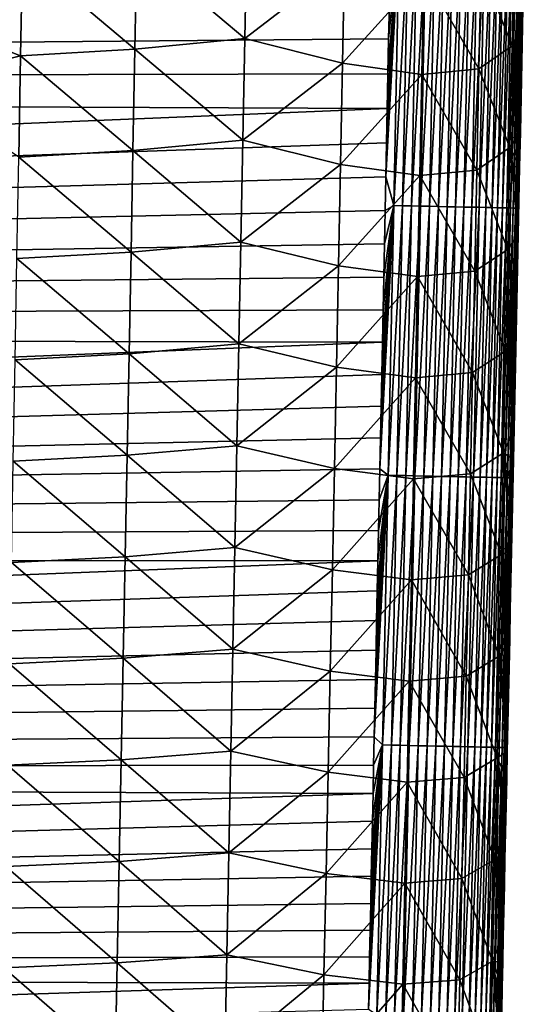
# Model space of a CAD drawing. Header units: metres. Extents: x -26 to 26, y -119 to 32.
# Tile 68 of 208: x 12.41 to 15.09, y -93.05 to -87.81. Entities that reach past the tile are written whole.
import ezdxf

# ---------------------------------------------------------------- set-up
doc = ezdxf.new("R2010")
doc.units = ezdxf.units.M
doc.layers.add('solid_13_411_041_XXX', color=7, linetype='CONTINUOUS')

msp = doc.modelspace()

# ---------------------------------------------------------------- linework, layer by layer
at = {"layer": 'solid_13_411_041_XXX'}
for points in [[(13.620359, -87.365265, 139.468643), (13.609895, -87.907753, 139.473099), (13.032819, -87.422974, 139.164459)], [(14.141548, -87.498657, 139.894058), (13.609895, -87.907753, 139.473099), (13.620359, -87.365265, 139.468643)], [(14.361209, -88.645523, 145.144531), (14.40322, -88.79818, 145.143112), (14.432542, -87.361206, 145.14299)], [(14.36492, -88.464363, 145.144516), (14.361209, -88.645523, 145.144531), (14.432542, -87.361206, 145.14299)], [(14.368662, -88.28141, 145.144501), (14.36492, -88.464363, 145.144516), (14.432542, -87.361206, 145.14299)], [(14.372436, -88.096611, 145.144485), (14.368662, -88.28141, 145.144501), (14.432542, -87.361206, 145.14299)], [(14.376243, -87.909935, 145.14447), (14.372436, -88.096611, 145.144485), (14.432542, -87.361206, 145.14299)], [(14.380079, -87.721542, 145.144455), (14.376243, -87.909935, 145.14447), (14.432542, -87.361206, 145.14299)], [(14.432542, -87.361206, 145.14299), (14.40322, -88.79818, 145.143112), (14.479569, -87.36216, 145.138412)], [(14.40322, -88.79818, 145.143112), (14.450257, -88.799141, 145.138535), (14.479569, -87.36216, 145.138412)], [(14.479569, -87.36216, 145.138412), (14.450257, -88.799141, 145.138535), (14.527261, -87.363121, 145.130493)], [(14.450257, -88.799141, 145.138535), (14.497956, -88.800117, 145.1306), (14.527261, -87.363121, 145.130493)], [(14.527261, -87.363121, 145.130493), (14.497956, -88.800117, 145.1306), (14.575279, -87.364098, 145.119064)], [(14.497956, -88.800117, 145.1306), (14.545985, -88.801102, 145.119171), (14.575279, -87.364098, 145.119064)], [(14.575279, -87.364098, 145.119064), (14.545985, -88.801102, 145.119171), (14.623259, -87.365074, 145.104004)], [(14.545985, -88.801102, 145.119171), (14.593973, -88.802086, 145.104126), (14.623259, -87.365074, 145.104004)], [(14.623259, -87.365074, 145.104004), (14.593973, -88.802086, 145.104126), (14.670801, -87.366035, 145.085266)], [(14.593973, -88.802086, 145.104126), (14.641524, -88.803062, 145.085373), (14.670801, -87.366035, 145.085266)], [(14.670801, -87.366035, 145.085266), (14.641524, -88.803062, 145.085373), (14.717493, -87.366982, 145.062805)], [(14.641524, -88.803062, 145.085373), (14.688225, -88.804024, 145.062897), (14.717493, -87.366982, 145.062805)], [(14.717493, -87.366982, 145.062805), (14.688225, -88.804024, 145.062897), (14.76291, -87.367905, 145.036697)], [(14.688225, -88.804024, 145.062897), (14.733648, -88.804955, 145.036774), (14.76291, -87.367905, 145.036697)], [(14.76291, -87.367905, 145.036697), (14.733648, -88.804955, 145.036774), (14.806629, -87.368797, 145.007034)], [(14.733648, -88.804955, 145.036774), (14.777374, -88.805855, 145.007111), (14.806629, -87.368797, 145.007034)], [(14.806629, -87.368797, 145.007034), (14.777374, -88.805855, 145.007111), (14.848244, -87.369644, 144.973999)], [(14.777374, -88.805855, 145.007111), (14.818994, -88.806709, 144.97406), (14.848244, -87.369644, 144.973999)], [(14.848244, -87.369644, 144.973999), (14.818994, -88.806709, 144.97406), (14.887373, -87.370438, 144.937836)], [(14.818994, -88.806709, 144.97406), (14.858127, -88.807518, 144.937866), (14.887373, -87.370438, 144.937836)], [(14.887373, -87.370438, 144.937836), (14.858127, -88.807518, 144.937866), (14.923675, -87.371185, 144.898819)], [(14.858127, -88.807518, 144.937866), (14.89443, -88.808266, 144.898849), (14.923675, -87.371185, 144.898819)], [(15.045775, -87.405624, 141.613388), (15.034417, -87.947548, 141.616104), (14.869185, -87.529938, 141.004929)], [(14.923675, -87.371185, 144.898819), (14.89443, -88.808266, 144.898849), (14.956853, -87.371857, 144.857315)], [(14.89443, -88.808266, 144.898849), (14.927608, -88.808945, 144.857315), (14.956853, -87.371857, 144.857315)], [(14.956853, -87.371857, 144.857315), (14.927608, -88.808945, 144.857315), (14.986669, -87.372467, 144.81369)], [(14.927608, -88.808945, 144.857315), (14.957421, -88.809563, 144.813675), (14.986669, -87.372467, 144.81369)], [(14.986669, -87.372467, 144.81369), (14.957421, -88.809563, 144.813675), (15.012943, -87.373009, 144.768341)], [(14.957421, -88.809563, 144.813675), (14.983691, -88.810104, 144.768311), (15.012943, -87.373009, 144.768341)], [(15.012943, -87.373009, 144.768341), (14.983691, -88.810104, 144.768311), (15.035563, -87.373474, 144.72171)], [(14.983691, -88.810104, 144.768311), (15.006305, -88.81057, 144.721664), (15.035563, -87.373474, 144.72171)], [(15.035563, -87.373474, 144.72171), (15.006305, -88.81057, 144.721664), (15.054477, -87.373863, 144.67421)], [(15.006305, -88.81057, 144.721664), (15.025209, -88.810966, 144.674149), (15.054477, -87.373863, 144.67421)], [(15.054477, -87.373863, 144.67421), (15.025209, -88.810966, 144.674149), (15.069696, -87.374176, 144.626251)], [(15.025209, -88.810966, 144.674149), (15.040419, -88.811287, 144.62619), (15.069696, -87.374176, 144.626251)], [(15.045775, -87.405624, 141.613388), (15.0904, -87.843369, 142.211029), (15.034417, -87.947548, 141.616104)], [(15.069696, -87.374176, 144.626251), (15.040419, -88.811287, 144.62619), (15.08129, -87.37442, 144.578247)], [(15.040419, -88.811287, 144.62619), (15.052001, -88.811523, 144.578156), (15.08129, -87.37442, 144.578247)], [(15.045775, -87.405624, 141.613388), (15.094424, -87.650826, 142.21022), (15.0904, -87.843369, 142.211029)], [(15.08129, -87.37442, 144.578247), (15.052001, -88.811523, 144.578156), (15.089376, -87.374588, 144.530548)], [(15.052001, -88.811523, 144.578156), (15.060075, -88.811699, 144.530457), (15.089376, -87.374588, 144.530548)], [(15.089376, -87.374588, 144.530548), (15.060075, -88.811699, 144.530457), (15.094117, -87.374687, 144.483505)], [(15.060075, -88.811699, 144.530457), (15.064801, -88.811798, 144.483398), (15.094117, -87.374687, 144.483505)], [(15.089705, -87.669975, 144.437424), (15.094117, -87.374687, 144.483505), (15.064801, -88.811798, 144.483398)], [(13.032819, -87.422974, 139.164459), (13.022807, -87.964043, 139.169174), (12.423248, -87.46032, 138.990387)], [(13.609895, -87.907753, 139.473099), (13.022807, -87.964043, 139.169174), (13.032819, -87.422974, 139.164459)], [(14.383947, -87.531448, 145.14444), (-14.385142, -87.471214, 145.14444), (-14.371127, -88.159286, 145.144501)], [(12.423248, -87.46032, 138.990387), (12.4137, -88.000351, 138.995224), (11.825989, -87.768021, 138.938889)], [(13.022807, -87.964043, 139.169174), (12.4137, -88.000351, 138.995224), (12.423248, -87.46032, 138.990387)], [(14.141548, -87.498657, 139.894058), (14.130747, -88.038597, 139.898148), (13.609895, -87.907753, 139.473099)], [(14.564304, -87.560074, 140.418503), (14.130747, -88.038597, 139.898148), (14.141548, -87.498657, 139.894058)], [(14.383947, -87.531448, 145.14444), (-14.371127, -88.159286, 145.144501), (14.380079, -87.721542, 145.144455)], [(14.564304, -87.560074, 140.418503), (14.553242, -88.098869, 140.422165), (14.130747, -88.038597, 139.898148)], [(14.857936, -88.069374, 141.008118), (14.553242, -88.098869, 140.422165), (14.564304, -87.560074, 140.418503)], [(14.869185, -87.529938, 141.004929), (14.857936, -88.069374, 141.008118), (14.564304, -87.560074, 140.418503)], [(15.034417, -87.947548, 141.616104), (14.857936, -88.069374, 141.008118), (14.869185, -87.529938, 141.004929)], [(15.094424, -87.650826, 142.21022), (15.089705, -87.669975, 144.437424), (15.078805, -88.204628, 144.437378)], [(15.0904, -87.843369, 142.211029), (15.094424, -87.650826, 142.21022), (15.078805, -88.204628, 144.437378)], [(15.078805, -88.204628, 144.437378), (15.089705, -87.669975, 144.437424), (15.064801, -88.811798, 144.483398)], [(14.380079, -87.721542, 145.144455), (-14.371127, -88.159286, 145.144501), (14.376243, -87.909935, 145.14447)], [(12.4137, -88.000351, 138.995224), (11.819548, -88.147865, 138.942307), (11.825989, -87.768021, 138.938889)], [(15.034417, -87.947548, 141.616104), (15.0904, -87.843369, 142.211029), (15.086418, -88.033669, 142.211853)], [(15.086418, -88.033669, 142.211853), (15.0904, -87.843369, 142.211029), (15.078805, -88.204628, 144.437378)], [(14.376243, -87.909935, 145.14447), (-14.371127, -88.159286, 145.144501), (14.372436, -88.096611, 145.144485)], [(13.609895, -87.907753, 139.473099), (13.599374, -88.450241, 139.477585), (13.022807, -87.964043, 139.169174)], [(14.130747, -88.038597, 139.898148), (13.599374, -88.450241, 139.477585), (13.609895, -87.907753, 139.473099)], [(13.022807, -87.964043, 139.169174), (13.012726, -88.505112, 139.173874), (12.4137, -88.000351, 138.995224)], [(13.599374, -88.450241, 139.477585), (13.012726, -88.505112, 139.173874), (13.022807, -87.964043, 139.169174)], [(15.034417, -87.947548, 141.616104), (15.023029, -88.489471, 141.618896), (14.857936, -88.069374, 141.008118)], [(15.034417, -87.947548, 141.616104), (15.078588, -88.407379, 142.21347), (15.023029, -88.489471, 141.618896)], [(15.034417, -87.947548, 141.616104), (15.086418, -88.033669, 142.211853), (15.082481, -88.221649, 142.212662)], [(15.034417, -87.947548, 141.616104), (15.082481, -88.221649, 142.212662), (15.078588, -88.407379, 142.21347)], [(12.4137, -88.000351, 138.995224), (12.404069, -88.540375, 139.000061), (11.819548, -88.147865, 138.942307)], [(13.012726, -88.505112, 139.173874), (12.404069, -88.540375, 139.000061), (12.4137, -88.000351, 138.995224)], [(15.082481, -88.221649, 142.212662), (15.086418, -88.033669, 142.211853), (15.078805, -88.204628, 144.437378)], [(14.130747, -88.038597, 139.898148), (14.119903, -88.578545, 139.902267), (13.599374, -88.450241, 139.477585)], [(14.553242, -88.098869, 140.422165), (14.119903, -88.578545, 139.902267), (14.130747, -88.038597, 139.898148)], [(14.857936, -88.069374, 141.008118), (14.846657, -88.608818, 141.011368), (14.553242, -88.098869, 140.422165)], [(15.023029, -88.489471, 141.618896), (14.846657, -88.608818, 141.011368), (14.857936, -88.069374, 141.008118)], [(14.372436, -88.096611, 145.144485), (-14.371127, -88.159286, 145.144501), (14.368662, -88.28141, 145.144501)], [(14.553242, -88.098869, 140.422165), (14.542144, -88.637672, 140.425858), (14.119903, -88.578545, 139.902267)], [(14.846657, -88.608818, 141.011368), (14.542144, -88.637672, 140.425858), (14.553242, -88.098869, 140.422165)], [(14.368662, -88.28141, 145.144501), (-14.371127, -88.159286, 145.144501), (-14.34435, -89.464462, 145.144608)], [(15.068236, -88.721123, 144.437347), (15.078805, -88.204628, 144.437378), (15.064801, -88.811798, 144.483398)], [(15.082481, -88.221649, 142.212662), (15.078805, -88.204628, 144.437378), (15.068236, -88.721123, 144.437347)], [(15.078588, -88.407379, 142.21347), (15.082481, -88.221649, 142.212662), (15.068236, -88.721123, 144.437347)], [(14.368662, -88.28141, 145.144501), (-14.34435, -89.464462, 145.144608), (14.36492, -88.464363, 145.144516)], [(13.599374, -88.450241, 139.477585), (13.588797, -88.992737, 139.482071), (13.012726, -88.505112, 139.173874)], [(14.119903, -88.578545, 139.902267), (13.588797, -88.992737, 139.482071), (13.599374, -88.450241, 139.477585)], [(15.023029, -88.489471, 141.618896), (15.078588, -88.407379, 142.21347), (15.074737, -88.59095, 142.214294)], [(15.074737, -88.59095, 142.214294), (15.078588, -88.407379, 142.21347), (15.068236, -88.721123, 144.437347)], [(14.36492, -88.464363, 145.144516), (-14.34435, -89.464462, 145.144608), (14.361209, -88.645523, 145.144531)], [(13.012726, -88.505112, 139.173874), (13.002575, -89.046188, 139.178589), (12.404069, -88.540375, 139.000061)], [(13.588797, -88.992737, 139.482071), (13.002575, -89.046188, 139.178589), (13.012726, -88.505112, 139.173874)], [(15.023029, -88.489471, 141.618896), (15.011613, -89.031395, 141.621765), (14.846657, -88.608818, 141.011368)], [(15.023029, -88.489471, 141.618896), (15.067153, -88.951881, 142.215927), (15.011613, -89.031395, 141.621765)], [(15.023029, -88.489471, 141.618896), (15.074737, -88.59095, 142.214294), (15.070926, -88.772423, 142.215103)], [(15.023029, -88.489471, 141.618896), (15.070926, -88.772423, 142.215103), (15.067153, -88.951881, 142.215927)], [(13.002575, -89.046188, 139.178589), (12.394352, -89.080406, 139.004898), (12.404069, -88.540375, 139.000061)], [(14.119903, -88.578545, 139.902267), (14.109014, -89.1185, 139.906418), (13.588797, -88.992737, 139.482071)], [(14.542144, -88.637672, 140.425858), (14.109014, -89.1185, 139.906418), (14.119903, -88.578545, 139.902267)], [(14.846657, -88.608818, 141.011368), (14.835347, -89.148254, 141.014679), (14.542144, -88.637672, 140.425858)], [(15.011613, -89.031395, 141.621765), (14.835347, -89.148254, 141.014679), (14.846657, -88.608818, 141.011368)], [(15.070926, -88.772423, 142.215103), (15.074737, -88.59095, 142.214294), (15.068236, -88.721123, 144.437347)], [(14.361209, -88.645523, 145.144531), (-14.34435, -89.464462, 145.144608), (14.35753, -88.824936, 145.144547)], [(14.542144, -88.637672, 140.425858), (14.531011, -89.176476, 140.429611), (14.109014, -89.1185, 139.906418)], [(14.361209, -88.645523, 145.144531), (14.35753, -88.824936, 145.144547), (14.40322, -88.79818, 145.143112)], [(14.835347, -89.148254, 141.014679), (14.531011, -89.176476, 140.429611), (14.542144, -88.637672, 140.425858)], [(15.057998, -89.219681, 144.437302), (15.068236, -88.721123, 144.437347), (15.064801, -88.811798, 144.483398)], [(15.070926, -88.772423, 142.215103), (15.068236, -88.721123, 144.437347), (15.057998, -89.219681, 144.437302)], [(14.329155, -90.201195, 145.144669), (14.373601, -90.235146, 145.143234), (14.40322, -88.79818, 145.143112)], [(14.332598, -90.034927, 145.144653), (14.329155, -90.201195, 145.144669), (14.40322, -88.79818, 145.143112)], [(14.336071, -89.867035, 145.144638), (14.332598, -90.034927, 145.144653), (14.40322, -88.79818, 145.143112)], [(14.339573, -89.697479, 145.144623), (14.336071, -89.867035, 145.144638), (14.40322, -88.79818, 145.143112)], [(14.343105, -89.526215, 145.144608), (14.339573, -89.697479, 145.144623), (14.40322, -88.79818, 145.143112)], [(14.346668, -89.353256, 145.144592), (14.343105, -89.526215, 145.144608), (14.40322, -88.79818, 145.143112)], [(14.35026, -89.178757, 145.144577), (14.346668, -89.353256, 145.144592), (14.40322, -88.79818, 145.143112)], [(14.35388, -89.002663, 145.144562), (14.35026, -89.178757, 145.144577), (14.40322, -88.79818, 145.143112)], [(14.35753, -88.824936, 145.144547), (14.35388, -89.002663, 145.144562), (14.40322, -88.79818, 145.143112)], [(14.40322, -88.79818, 145.143112), (14.373601, -90.235146, 145.143234), (14.450257, -88.799141, 145.138535)], [(14.373601, -90.235146, 145.143234), (14.420645, -90.236115, 145.138657), (14.450257, -88.799141, 145.138535)], [(14.450257, -88.799141, 145.138535), (14.420645, -90.236115, 145.138657), (14.497956, -88.800117, 145.1306)], [(14.420645, -90.236115, 145.138657), (14.468352, -90.237106, 145.130722), (14.497956, -88.800117, 145.1306)], [(14.497956, -88.800117, 145.1306), (14.468352, -90.237106, 145.130722), (14.545985, -88.801102, 145.119171)], [(14.468352, -90.237106, 145.130722), (14.516389, -90.238098, 145.119293), (14.545985, -88.801102, 145.119171)], [(14.545985, -88.801102, 145.119171), (14.516389, -90.238098, 145.119293), (14.593973, -88.802086, 145.104126)], [(14.516389, -90.238098, 145.119293), (14.564384, -90.239098, 145.104233), (14.593973, -88.802086, 145.104126)], [(14.593973, -88.802086, 145.104126), (14.564384, -90.239098, 145.104233), (14.641524, -88.803062, 145.085373)], [(14.564384, -90.239098, 145.104233), (14.611944, -90.240082, 145.085464), (14.641524, -88.803062, 145.085373)], [(14.641524, -88.803062, 145.085373), (14.611944, -90.240082, 145.085464), (14.688225, -88.804024, 145.062897)], [(14.611944, -90.240082, 145.085464), (14.658651, -90.241051, 145.063004), (14.688225, -88.804024, 145.062897)], [(14.688225, -88.804024, 145.062897), (14.658651, -90.241051, 145.063004), (14.733648, -88.804955, 145.036774)], [(14.658651, -90.241051, 145.063004), (14.704082, -90.241997, 145.036865), (14.733648, -88.804955, 145.036774)], [(14.733648, -88.804955, 145.036774), (14.704082, -90.241997, 145.036865), (14.777374, -88.805855, 145.007111)], [(14.704082, -90.241997, 145.036865), (14.747813, -90.242905, 145.007172), (14.777374, -88.805855, 145.007111)], [(14.777374, -88.805855, 145.007111), (14.747813, -90.242905, 145.007172), (14.818994, -88.806709, 144.97406)], [(14.747813, -90.242905, 145.007172), (14.789437, -90.243767, 144.974121), (14.818994, -88.806709, 144.97406)], [(14.818994, -88.806709, 144.97406), (14.789437, -90.243767, 144.974121), (14.858127, -88.807518, 144.937866)], [(14.789437, -90.243767, 144.974121), (14.828573, -90.244583, 144.937912), (14.858127, -88.807518, 144.937866)], [(14.858127, -88.807518, 144.937866), (14.828573, -90.244583, 144.937912), (14.89443, -88.808266, 144.898849)], [(14.828573, -90.244583, 144.937912), (14.864879, -90.245338, 144.89888), (14.89443, -88.808266, 144.898849)], [(14.89443, -88.808266, 144.898849), (14.864879, -90.245338, 144.89888), (14.927608, -88.808945, 144.857315)], [(14.864879, -90.245338, 144.89888), (14.898056, -90.246033, 144.857346), (14.927608, -88.808945, 144.857315)], [(14.927608, -88.808945, 144.857315), (14.898056, -90.246033, 144.857346), (14.957421, -88.809563, 144.813675)], [(14.898056, -90.246033, 144.857346), (14.927867, -90.246651, 144.813675), (14.957421, -88.809563, 144.813675)], [(14.957421, -88.809563, 144.813675), (14.927867, -90.246651, 144.813675), (14.983691, -88.810104, 144.768311)], [(14.927867, -90.246651, 144.813675), (14.954133, -90.2472, 144.768311), (14.983691, -88.810104, 144.768311)], [(14.983691, -88.810104, 144.768311), (14.954133, -90.2472, 144.768311), (15.006305, -88.81057, 144.721664)], [(14.954133, -90.2472, 144.768311), (14.97674, -90.247673, 144.721649), (15.006305, -88.81057, 144.721664)], [(15.006305, -88.81057, 144.721664), (14.97674, -90.247673, 144.721649), (15.025209, -88.810966, 144.674149)], [(14.97674, -90.247673, 144.721649), (14.995638, -90.24807, 144.674118), (15.025209, -88.810966, 144.674149)], [(15.025209, -88.810966, 144.674149), (14.995638, -90.24807, 144.674118), (15.040419, -88.811287, 144.62619)], [(14.995638, -90.24807, 144.674118), (15.010839, -90.24839, 144.626129), (15.040419, -88.811287, 144.62619)], [(15.040419, -88.811287, 144.62619), (15.010839, -90.24839, 144.626129), (15.052001, -88.811523, 144.578156)], [(15.010839, -90.24839, 144.626129), (15.022409, -90.248634, 144.578094), (15.052001, -88.811523, 144.578156)], [(15.052001, -88.811523, 144.578156), (15.022409, -90.248634, 144.578094), (15.060075, -88.811699, 144.530457)], [(15.022409, -90.248634, 144.578094), (15.030471, -90.248802, 144.53038), (15.060075, -88.811699, 144.530457)], [(15.060075, -88.811699, 144.530457), (15.030471, -90.248802, 144.53038), (15.064801, -88.811798, 144.483398)], [(15.030471, -90.248802, 144.53038), (15.035186, -90.248901, 144.483322), (15.064801, -88.811798, 144.483398)], [(15.057998, -89.219681, 144.437302), (15.064801, -88.811798, 144.483398), (15.035186, -90.248901, 144.483322)], [(15.067153, -88.951881, 142.215927), (15.070926, -88.772423, 142.215103), (15.057998, -89.219681, 144.437302)], [(14.35753, -88.824936, 145.144547), (-14.34435, -89.464462, 145.144608), (14.35388, -89.002663, 145.144562)], [(15.011613, -89.031395, 141.621765), (15.067153, -88.951881, 142.215927), (15.063418, -89.12941, 142.216736)], [(15.063418, -89.12941, 142.216736), (15.067153, -88.951881, 142.215927), (15.057998, -89.219681, 144.437302)], [(14.35388, -89.002663, 145.144562), (-14.34435, -89.464462, 145.144608), (14.35026, -89.178757, 145.144577)], [(13.588797, -88.992737, 139.482071), (13.578163, -89.535233, 139.486572), (13.002575, -89.046188, 139.178589)], [(14.109014, -89.1185, 139.906418), (13.578163, -89.535233, 139.486572), (13.588797, -88.992737, 139.482071)], [(15.011613, -89.031395, 141.621765), (15.000168, -89.573318, 141.624695), (14.835347, -89.148254, 141.014679)], [(15.011613, -89.031395, 141.621765), (15.05607, -89.478264, 142.218369), (15.000168, -89.573318, 141.624695)], [(15.011613, -89.031395, 141.621765), (15.063418, -89.12941, 142.216736), (15.059724, -89.304909, 142.217545)], [(15.011613, -89.031395, 141.621765), (15.059724, -89.304909, 142.217545), (15.05607, -89.478264, 142.218369)], [(12.992352, -89.587257, 139.183304), (12.384548, -89.62043, 139.009735), (12.394352, -89.080406, 139.004898)], [(13.002575, -89.046188, 139.178589), (12.992352, -89.587257, 139.183304), (12.394352, -89.080406, 139.004898)], [(13.578163, -89.535233, 139.486572), (12.992352, -89.587257, 139.183304), (13.002575, -89.046188, 139.178589)], [(14.109014, -89.1185, 139.906418), (14.09808, -89.658447, 139.910583), (13.578163, -89.535233, 139.486572)], [(14.531011, -89.176476, 140.429611), (14.09808, -89.658447, 139.910583), (14.109014, -89.1185, 139.906418)], [(15.059724, -89.304909, 142.217545), (15.063418, -89.12941, 142.216736), (15.057998, -89.219681, 144.437302)], [(14.35026, -89.178757, 145.144577), (-14.34435, -89.464462, 145.144608), (14.346668, -89.353256, 145.144592)], [(14.531011, -89.176476, 140.429611), (14.519843, -89.715271, 140.433395), (14.09808, -89.658447, 139.910583)], [(14.824009, -89.687691, 141.018036), (14.519843, -89.715271, 140.433395), (14.531011, -89.176476, 140.429611)], [(14.835347, -89.148254, 141.014679), (14.824009, -89.687691, 141.018036), (14.531011, -89.176476, 140.429611)], [(15.000168, -89.573318, 141.624695), (14.824009, -89.687691, 141.018036), (14.835347, -89.148254, 141.014679)], [(15.048075, -89.701202, 144.437271), (15.057998, -89.219681, 144.437302), (15.035186, -90.248901, 144.483322)], [(15.059724, -89.304909, 142.217545), (15.057998, -89.219681, 144.437302), (15.048075, -89.701202, 144.437271)], [(15.05607, -89.478264, 142.218369), (15.059724, -89.304909, 142.217545), (15.048075, -89.701202, 144.437271)], [(14.346668, -89.353256, 145.144592), (-14.34435, -89.464462, 145.144608), (14.343105, -89.526215, 145.144608)], [(14.343105, -89.526215, 145.144608), (-14.34435, -89.464462, 145.144608), (-14.319167, -90.681152, 145.144714)], [(15.000168, -89.573318, 141.624695), (15.05607, -89.478264, 142.218369), (15.052458, -89.649559, 142.219177)], [(15.052458, -89.649559, 142.219177), (15.05607, -89.478264, 142.218369), (15.048075, -89.701202, 144.437271)], [(14.343105, -89.526215, 145.144608), (-14.319167, -90.681152, 145.144714), (14.339573, -89.697479, 145.144623)], [(13.578163, -89.535233, 139.486572), (13.567471, -90.077713, 139.491089), (12.992352, -89.587257, 139.183304)], [(14.09808, -89.658447, 139.910583), (13.567471, -90.077713, 139.491089), (13.578163, -89.535233, 139.486572)], [(12.992352, -89.587257, 139.183304), (12.982056, -90.128326, 139.188034), (12.384548, -89.62043, 139.009735)], [(13.567471, -90.077713, 139.491089), (12.982056, -90.128326, 139.188034), (12.992352, -89.587257, 139.183304)], [(15.000168, -89.573318, 141.624695), (14.988696, -90.115234, 141.627716), (14.824009, -89.687691, 141.018036)], [(15.000168, -89.573318, 141.624695), (15.045348, -89.986244, 142.22081), (14.988696, -90.115234, 141.627716)], [(15.000168, -89.573318, 141.624695), (15.052458, -89.649559, 142.219177), (15.048884, -89.818863, 142.220001)], [(15.000168, -89.573318, 141.624695), (15.048884, -89.818863, 142.220001), (15.045348, -89.986244, 142.22081)], [(12.982056, -90.128326, 139.188034), (12.374657, -90.160446, 139.014572), (12.384548, -89.62043, 139.009735)], [(14.09808, -89.658447, 139.910583), (14.087103, -90.198387, 139.91478), (13.567471, -90.077713, 139.491089)], [(14.519843, -89.715271, 140.433395), (14.087103, -90.198387, 139.91478), (14.09808, -89.658447, 139.910583)], [(15.048884, -89.818863, 142.220001), (15.052458, -89.649559, 142.219177), (15.048075, -89.701202, 144.437271)], [(14.339573, -89.697479, 145.144623), (-14.319167, -90.681152, 145.144714), (14.336071, -89.867035, 145.144638)], [(14.824009, -89.687691, 141.018036), (14.812641, -90.227119, 141.021469), (14.519843, -89.715271, 140.433395)], [(14.988696, -90.115234, 141.627716), (14.812641, -90.227119, 141.021469), (14.824009, -89.687691, 141.018036)], [(15.038451, -90.166687, 144.437256), (15.048075, -89.701202, 144.437271), (15.035186, -90.248901, 144.483322)], [(15.048884, -89.818863, 142.220001), (15.048075, -89.701202, 144.437271), (15.038451, -90.166687, 144.437256)], [(14.519843, -89.715271, 140.433395), (14.50864, -90.254059, 140.43721), (14.087103, -90.198387, 139.91478)], [(14.812641, -90.227119, 141.021469), (14.50864, -90.254059, 140.43721), (14.519843, -89.715271, 140.433395)], [(15.045348, -89.986244, 142.22081), (15.048884, -89.818863, 142.220001), (15.038451, -90.166687, 144.437256)], [(14.336071, -89.867035, 145.144638), (-14.319167, -90.681152, 145.144714), (14.332598, -90.034927, 145.144653)], [(14.988696, -90.115234, 141.627716), (15.045348, -89.986244, 142.22081), (15.041849, -90.151772, 142.221634)], [(15.041849, -90.151772, 142.221634), (15.045348, -89.986244, 142.22081), (15.038451, -90.166687, 144.437256)], [(14.332598, -90.034927, 145.144653), (-14.319167, -90.681152, 145.144714), (14.329155, -90.201195, 145.144669)], [(13.567471, -90.077713, 139.491089), (13.55672, -90.620178, 139.495621), (12.982056, -90.128326, 139.188034)], [(14.087103, -90.198387, 139.91478), (13.55672, -90.620178, 139.495621), (13.567471, -90.077713, 139.491089)], [(12.982056, -90.128326, 139.188034), (12.971686, -90.669373, 139.192764), (12.374657, -90.160446, 139.014572)], [(13.55672, -90.620178, 139.495621), (12.971686, -90.669373, 139.192764), (12.982056, -90.128326, 139.188034)], [(14.988696, -90.115234, 141.627716), (14.977197, -90.657143, 141.630814), (14.812641, -90.227119, 141.021469)], [(14.988696, -90.115234, 141.627716), (15.031568, -90.63736, 142.224075), (14.977197, -90.657143, 141.630814)], [(14.988696, -90.115234, 141.627716), (15.041849, -90.151772, 142.221634), (15.038384, -90.315521, 142.222443)], [(14.988696, -90.115234, 141.627716), (15.038384, -90.315521, 142.222443), (15.034957, -90.477425, 142.223251)], [(14.988696, -90.115234, 141.627716), (15.034957, -90.477425, 142.223251), (15.031568, -90.63736, 142.224075)], [(12.971686, -90.669373, 139.192764), (12.364675, -90.700462, 139.019409), (12.374657, -90.160446, 139.014572)], [(15.029131, -90.616089, 144.437225), (15.038451, -90.166687, 144.437256), (15.035186, -90.248901, 144.483322)], [(15.038384, -90.315521, 142.222443), (15.038451, -90.166687, 144.437256), (15.029131, -90.616089, 144.437225)], [(15.038384, -90.315521, 142.222443), (15.041849, -90.151772, 142.221634), (15.038451, -90.166687, 144.437256)], [(14.329155, -90.201195, 145.144669), (-14.319167, -90.681152, 145.144714), (14.325741, -90.365906, 145.144684)], [(14.087103, -90.198387, 139.91478), (14.07608, -90.738304, 139.919006), (13.55672, -90.620178, 139.495621)], [(14.50864, -90.254059, 140.43721), (14.07608, -90.738304, 139.919006), (14.087103, -90.198387, 139.91478)], [(14.299422, -91.629433, 145.144791), (14.343685, -91.672104, 145.143356), (14.373601, -90.235146, 145.143234)], [(14.302614, -91.476761, 145.144775), (14.299422, -91.629433, 145.144791), (14.373601, -90.235146, 145.143234)], [(14.305835, -91.322632, 145.14476), (14.302614, -91.476761, 145.144775), (14.373601, -90.235146, 145.143234)], [(14.309082, -91.167, 145.144745), (14.305835, -91.322632, 145.14476), (14.373601, -90.235146, 145.143234)], [(14.312358, -91.009827, 145.14473), (14.309082, -91.167, 145.144745), (14.373601, -90.235146, 145.143234)], [(14.315662, -90.851059, 145.14473), (14.312358, -91.009827, 145.14473), (14.373601, -90.235146, 145.143234)], [(14.318995, -90.690788, 145.144714), (14.315662, -90.851059, 145.14473), (14.373601, -90.235146, 145.143234)], [(14.322354, -90.529083, 145.144699), (14.318995, -90.690788, 145.144714), (14.373601, -90.235146, 145.143234)], [(14.325741, -90.365906, 145.144684), (14.322354, -90.529083, 145.144699), (14.373601, -90.235146, 145.143234)], [(14.329155, -90.201195, 145.144669), (14.325741, -90.365906, 145.144684), (14.373601, -90.235146, 145.143234)], [(14.373601, -90.235146, 145.143234), (14.343685, -91.672104, 145.143356), (14.420645, -90.236115, 145.138657)], [(14.343685, -91.672104, 145.143356), (14.390736, -91.673088, 145.138779), (14.420645, -90.236115, 145.138657)], [(14.420645, -90.236115, 145.138657), (14.390736, -91.673088, 145.138779), (14.468352, -90.237106, 145.130722)], [(14.390736, -91.673088, 145.138779), (14.43845, -91.674088, 145.130844), (14.468352, -90.237106, 145.130722)], [(14.468352, -90.237106, 145.130722), (14.43845, -91.674088, 145.130844), (14.516389, -90.238098, 145.119293)], [(14.43845, -91.674088, 145.130844), (14.486492, -91.675095, 145.1194), (14.516389, -90.238098, 145.119293)], [(14.516389, -90.238098, 145.119293), (14.486492, -91.675095, 145.1194), (14.564384, -90.239098, 145.104233)], [(14.812641, -90.227119, 141.021469), (14.801246, -90.766525, 141.024948), (14.50864, -90.254059, 140.43721)], [(14.977197, -90.657143, 141.630814), (14.801246, -90.766525, 141.024948), (14.812641, -90.227119, 141.021469)], [(14.50864, -90.254059, 140.43721), (14.497404, -90.792816, 140.441086), (14.07608, -90.738304, 139.919006)], [(14.486492, -91.675095, 145.1194), (14.534495, -91.676102, 145.10434), (14.564384, -90.239098, 145.104233)], [(14.801246, -90.766525, 141.024948), (14.497404, -90.792816, 140.441086), (14.50864, -90.254059, 140.43721)], [(14.564384, -90.239098, 145.104233), (14.534495, -91.676102, 145.10434), (14.611944, -90.240082, 145.085464)], [(14.534495, -91.676102, 145.10434), (14.582062, -91.677101, 145.085571), (14.611944, -90.240082, 145.085464)], [(14.611944, -90.240082, 145.085464), (14.582062, -91.677101, 145.085571), (14.658651, -90.241051, 145.063004)], [(14.582062, -91.677101, 145.085571), (14.628776, -91.678078, 145.063095), (14.658651, -90.241051, 145.063004)], [(14.658651, -90.241051, 145.063004), (14.628776, -91.678078, 145.063095), (14.704082, -90.241997, 145.036865)], [(14.628776, -91.678078, 145.063095), (14.674212, -91.679031, 145.036957), (14.704082, -90.241997, 145.036865)], [(14.704082, -90.241997, 145.036865), (14.674212, -91.679031, 145.036957), (14.747813, -90.242905, 145.007172)], [(14.674212, -91.679031, 145.036957), (14.717948, -91.679947, 145.007263), (14.747813, -90.242905, 145.007172)], [(14.747813, -90.242905, 145.007172), (14.717948, -91.679947, 145.007263), (14.789437, -90.243767, 144.974121)], [(14.717948, -91.679947, 145.007263), (14.759576, -91.680824, 144.974182), (14.789437, -90.243767, 144.974121)], [(14.789437, -90.243767, 144.974121), (14.759576, -91.680824, 144.974182), (14.828573, -90.244583, 144.937912)], [(14.759576, -91.680824, 144.974182), (14.798715, -91.681648, 144.937973), (14.828573, -90.244583, 144.937912)], [(14.828573, -90.244583, 144.937912), (14.798715, -91.681648, 144.937973), (14.864879, -90.245338, 144.89888)], [(14.798715, -91.681648, 144.937973), (14.83502, -91.682411, 144.898926), (14.864879, -90.245338, 144.89888)], [(14.864879, -90.245338, 144.89888), (14.83502, -91.682411, 144.898926), (14.898056, -90.246033, 144.857346)], [(14.83502, -91.682411, 144.898926), (14.868197, -91.683105, 144.857376), (14.898056, -90.246033, 144.857346)], [(14.898056, -90.246033, 144.857346), (14.868197, -91.683105, 144.857376), (14.927867, -90.246651, 144.813675)], [(14.868197, -91.683105, 144.857376), (14.898006, -91.683731, 144.813705), (14.927867, -90.246651, 144.813675)], [(14.927867, -90.246651, 144.813675), (14.898006, -91.683731, 144.813705), (14.954133, -90.2472, 144.768311)], [(14.898006, -91.683731, 144.813705), (14.924269, -91.684288, 144.768311), (14.954133, -90.2472, 144.768311)], [(14.954133, -90.2472, 144.768311), (14.924269, -91.684288, 144.768311), (14.97674, -90.247673, 144.721649)], [(14.924269, -91.684288, 144.768311), (14.946871, -91.684761, 144.721634), (14.97674, -90.247673, 144.721649)], [(14.97674, -90.247673, 144.721649), (14.946871, -91.684761, 144.721634), (14.995638, -90.24807, 144.674118)], [(14.946871, -91.684761, 144.721634), (14.965762, -91.685165, 144.674088), (14.995638, -90.24807, 144.674118)], [(14.995638, -90.24807, 144.674118), (14.965762, -91.685165, 144.674088), (15.010839, -90.24839, 144.626129)], [(14.965762, -91.685165, 144.674088), (14.980954, -91.685486, 144.626099), (15.010839, -90.24839, 144.626129)], [(15.010839, -90.24839, 144.626129), (14.980954, -91.685486, 144.626099), (15.022409, -90.248634, 144.578094)], [(14.980954, -91.685486, 144.626099), (14.992517, -91.68573, 144.578064), (15.022409, -90.248634, 144.578094)], [(15.022409, -90.248634, 144.578094), (14.992517, -91.68573, 144.578064), (15.030471, -90.248802, 144.53038)], [(14.992517, -91.68573, 144.578064), (15.000568, -91.685905, 144.530334), (15.030471, -90.248802, 144.53038)], [(15.030471, -90.248802, 144.53038), (15.000568, -91.685905, 144.530334), (15.035186, -90.248901, 144.483322)], [(15.000568, -91.685905, 144.530334), (15.005272, -91.686005, 144.483261), (15.035186, -90.248901, 144.483322)], [(15.029131, -90.616089, 144.437225), (15.035186, -90.248901, 144.483322), (15.005272, -91.686005, 144.483261)], [(15.034957, -90.477425, 142.223251), (15.038384, -90.315521, 142.222443), (15.029131, -90.616089, 144.437225)], [(14.325741, -90.365906, 145.144684), (-14.319167, -90.681152, 145.144714), (14.322354, -90.529083, 145.144699)], [(15.031568, -90.63736, 142.224075), (15.034957, -90.477425, 142.223251), (15.029131, -90.616089, 144.437225)], [(14.322354, -90.529083, 145.144699), (-14.319167, -90.681152, 145.144714), (14.318995, -90.690788, 145.144714)], [(13.55672, -90.620178, 139.495621), (13.545911, -91.162621, 139.500168), (12.971686, -90.669373, 139.192764)], [(14.07608, -90.738304, 139.919006), (13.545911, -91.162621, 139.500168), (13.55672, -90.620178, 139.495621)], [(14.977197, -90.657143, 141.630814), (14.965671, -91.199028, 141.633987), (14.801246, -90.766525, 141.024948)], [(14.977197, -90.657143, 141.630814), (15.021623, -91.106033, 142.226501), (14.965671, -91.199028, 141.633987)], [(14.977197, -90.657143, 141.630814), (15.031568, -90.63736, 142.224075), (15.028216, -90.795395, 142.224884)], [(14.977197, -90.657143, 141.630814), (15.028216, -90.795395, 142.224884), (15.024902, -90.951599, 142.225693)], [(14.977197, -90.657143, 141.630814), (15.024902, -90.951599, 142.225693), (15.021623, -91.106033, 142.226501)], [(15.020098, -91.050301, 144.43721), (15.029131, -90.616089, 144.437225), (15.005272, -91.686005, 144.483261)], [(15.031568, -90.63736, 142.224075), (15.029131, -90.616089, 144.437225), (15.020098, -91.050301, 144.43721)], [(15.028216, -90.795395, 142.224884), (15.031568, -90.63736, 142.224075), (15.020098, -91.050301, 144.43721)], [(14.318995, -90.690788, 145.144714), (-14.319167, -90.681152, 145.144714), (-14.295495, -91.815681, 145.144806)], [(14.318995, -90.690788, 145.144714), (-14.295495, -91.815681, 145.144806), (14.315662, -90.851059, 145.14473)], [(12.961242, -91.210403, 139.19751), (12.354602, -91.240456, 139.024261), (12.364675, -90.700462, 139.019409)], [(12.971686, -90.669373, 139.192764), (12.961242, -91.210403, 139.19751), (12.364675, -90.700462, 139.019409)], [(13.545911, -91.162621, 139.500168), (12.961242, -91.210403, 139.19751), (12.971686, -90.669373, 139.192764)], [(14.07608, -90.738304, 139.919006), (14.065013, -91.278183, 139.923279), (13.545911, -91.162621, 139.500168)], [(14.497404, -90.792816, 140.441086), (14.065013, -91.278183, 139.923279), (14.07608, -90.738304, 139.919006)], [(14.497404, -90.792816, 140.441086), (14.486133, -91.331551, 140.445007), (14.065013, -91.278183, 139.923279)], [(14.789822, -91.305908, 141.028503), (14.486133, -91.331551, 140.445007), (14.497404, -90.792816, 140.441086)], [(14.801246, -90.766525, 141.024948), (14.789822, -91.305908, 141.028503), (14.497404, -90.792816, 140.441086)], [(14.965671, -91.199028, 141.633987), (14.789822, -91.305908, 141.028503), (14.801246, -90.766525, 141.024948)], [(15.024902, -90.951599, 142.225693), (15.028216, -90.795395, 142.224884), (15.020098, -91.050301, 144.43721)], [(14.315662, -90.851059, 145.14473), (-14.295495, -91.815681, 145.144806), (14.312358, -91.009827, 145.14473)], [(15.021623, -91.106033, 142.226501), (15.024902, -90.951599, 142.225693), (15.020098, -91.050301, 144.43721)], [(14.312358, -91.009827, 145.14473), (-14.295495, -91.815681, 145.144806), (14.309082, -91.167, 145.144745)], [(15.011358, -91.469193, 144.437195), (15.020098, -91.050301, 144.43721), (15.005272, -91.686005, 144.483261)], [(15.021623, -91.106033, 142.226501), (15.020098, -91.050301, 144.43721), (15.011358, -91.469193, 144.437195)], [(14.965671, -91.199028, 141.633987), (15.021623, -91.106033, 142.226501), (15.018377, -91.258766, 142.22731)], [(15.018377, -91.258766, 142.22731), (15.021623, -91.106033, 142.226501), (15.011358, -91.469193, 144.437195)], [(14.309082, -91.167, 145.144745), (-14.295495, -91.815681, 145.144806), (14.305835, -91.322632, 145.14476)], [(13.545911, -91.162621, 139.500168), (13.535042, -91.705017, 139.504745), (12.961242, -91.210403, 139.19751)], [(14.065013, -91.278183, 139.923279), (13.535042, -91.705017, 139.504745), (13.545911, -91.162621, 139.500168)], [(12.961242, -91.210403, 139.19751), (12.950722, -91.751396, 139.202255), (12.354602, -91.240456, 139.024261)], [(13.535042, -91.705017, 139.504745), (12.950722, -91.751396, 139.202255), (12.961242, -91.210403, 139.19751)], [(14.965671, -91.199028, 141.633987), (14.954119, -91.740898, 141.637253), (14.789822, -91.305908, 141.028503)], [(14.965671, -91.199028, 141.633987), (15.008841, -91.706909, 142.229721), (14.954119, -91.740898, 141.637253)], [(14.965671, -91.199028, 141.633987), (15.018377, -91.258766, 142.22731), (15.015163, -91.409866, 142.228119)], [(14.965671, -91.199028, 141.633987), (15.015163, -91.409866, 142.228119), (15.011984, -91.559288, 142.228928)], [(14.965671, -91.199028, 141.633987), (15.011984, -91.559288, 142.228928), (15.008841, -91.706909, 142.229721)], [(12.950722, -91.751396, 139.202255), (12.344437, -91.780434, 139.029099), (12.354602, -91.240456, 139.024261)], [(14.065013, -91.278183, 139.923279), (14.053902, -91.818031, 139.927551), (13.535042, -91.705017, 139.504745)], [(14.486133, -91.331551, 140.445007), (14.053902, -91.818031, 139.927551), (14.065013, -91.278183, 139.923279)], [(15.015163, -91.409866, 142.228119), (15.018377, -91.258766, 142.22731), (15.011358, -91.469193, 144.437195)], [(14.305835, -91.322632, 145.14476), (-14.295495, -91.815681, 145.144806), (14.302614, -91.476761, 145.144775)], [(14.486133, -91.331551, 140.445007), (14.474828, -91.870239, 140.448975), (14.053902, -91.818031, 139.927551)], [(14.77837, -91.845261, 141.03212), (14.474828, -91.870239, 140.448975), (14.486133, -91.331551, 140.445007)], [(14.789822, -91.305908, 141.028503), (14.77837, -91.845261, 141.03212), (14.486133, -91.331551, 140.445007)], [(14.954119, -91.740898, 141.637253), (14.77837, -91.845261, 141.03212), (14.789822, -91.305908, 141.028503)], [(15.011984, -91.559288, 142.228928), (15.015163, -91.409866, 142.228119), (15.011358, -91.469193, 144.437195)], [(14.302614, -91.476761, 145.144775), (-14.295495, -91.815681, 145.144806), (14.299422, -91.629433, 145.144791)], [(15.002904, -91.873276, 144.43718), (15.011358, -91.469193, 144.437195), (15.005272, -91.686005, 144.483261)], [(15.011984, -91.559288, 142.228928), (15.011358, -91.469193, 144.437195), (15.002904, -91.873276, 144.43718)], [(15.008841, -91.706909, 142.229721), (15.011984, -91.559288, 142.228928), (15.002904, -91.873276, 144.43718)], [(14.299422, -91.629433, 145.144791), (-14.295495, -91.815681, 145.144806), (14.296256, -91.780678, 145.144806)], [(14.299422, -91.629433, 145.144791), (14.296256, -91.780678, 145.144806), (14.343685, -91.672104, 145.143356)], [(13.535042, -91.705017, 139.504745), (13.524113, -92.247375, 139.509323), (12.950722, -91.751396, 139.202255)], [(14.053902, -91.818031, 139.927551), (13.524113, -92.247375, 139.509323), (13.535042, -91.705017, 139.504745)], [(14.268936, -93.07959, 145.144913), (14.313476, -93.109055, 145.143478), (14.343685, -91.672104, 145.143356)], [(14.271869, -92.940712, 145.144897), (14.268936, -93.07959, 145.144913), (14.343685, -91.672104, 145.143356)], [(14.274826, -92.800552, 145.144897), (14.271869, -92.940712, 145.144897), (14.343685, -91.672104, 145.143356)], [(14.277808, -92.659058, 145.144882), (14.274826, -92.800552, 145.144897), (14.343685, -91.672104, 145.143356)], [(14.280817, -92.516197, 145.144867), (14.277808, -92.659058, 145.144882), (14.343685, -91.672104, 145.143356)], [(14.283852, -92.371933, 145.144852), (14.280817, -92.516197, 145.144867), (14.343685, -91.672104, 145.143356)], [(14.286913, -92.226234, 145.144836), (14.283852, -92.371933, 145.144852), (14.343685, -91.672104, 145.143356)], [(14.290002, -92.079063, 145.144821), (14.286913, -92.226234, 145.144836), (14.343685, -91.672104, 145.143356)], [(14.293116, -91.930542, 145.144821), (14.290002, -92.079063, 145.144821), (14.343685, -91.672104, 145.143356)], [(14.296256, -91.780678, 145.144806), (14.293116, -91.930542, 145.144821), (14.343685, -91.672104, 145.143356)], [(14.343685, -91.672104, 145.143356), (14.313476, -93.109055, 145.143478), (14.390736, -91.673088, 145.138779)], [(14.313476, -93.109055, 145.143478), (14.360532, -93.110046, 145.138885), (14.390736, -91.673088, 145.138779)], [(14.390736, -91.673088, 145.138779), (14.360532, -93.110046, 145.138885), (14.43845, -91.674088, 145.130844)], [(14.360532, -93.110046, 145.138885), (14.408251, -93.111061, 145.130966), (14.43845, -91.674088, 145.130844)], [(14.43845, -91.674088, 145.130844), (14.408251, -93.111061, 145.130966), (14.486492, -91.675095, 145.1194)], [(14.408251, -93.111061, 145.130966), (14.4563, -93.112076, 145.119522), (14.486492, -91.675095, 145.1194)], [(14.486492, -91.675095, 145.1194), (14.4563, -93.112076, 145.119522), (14.534495, -91.676102, 145.10434)], [(14.4563, -93.112076, 145.119522), (14.504309, -93.113091, 145.104446), (14.534495, -91.676102, 145.10434)], [(14.534495, -91.676102, 145.10434), (14.504309, -93.113091, 145.104446), (14.582062, -91.677101, 145.085571)], [(14.504309, -93.113091, 145.104446), (14.551881, -93.114098, 145.085678), (14.582062, -91.677101, 145.085571)], [(14.582062, -91.677101, 145.085571), (14.551881, -93.114098, 145.085678), (14.628776, -91.678078, 145.063095)], [(14.551881, -93.114098, 145.085678), (14.598599, -93.115089, 145.063202), (14.628776, -91.678078, 145.063095)], [(14.628776, -91.678078, 145.063095), (14.598599, -93.115089, 145.063202), (14.674212, -91.679031, 145.036957)], [(14.598599, -93.115089, 145.063202), (14.644041, -93.116051, 145.037048), (14.674212, -91.679031, 145.036957)], [(14.674212, -91.679031, 145.036957), (14.644041, -93.116051, 145.037048), (14.717948, -91.679947, 145.007263)], [(14.644041, -93.116051, 145.037048), (14.687781, -93.116982, 145.007339), (14.717948, -91.679947, 145.007263)], [(14.717948, -91.679947, 145.007263), (14.687781, -93.116982, 145.007339), (14.759576, -91.680824, 144.974182)], [(14.687781, -93.116982, 145.007339), (14.729412, -93.117867, 144.974258), (14.759576, -91.680824, 144.974182)], [(14.759576, -91.680824, 144.974182), (14.729412, -93.117867, 144.974258), (14.798715, -91.681648, 144.937973)], [(14.729412, -93.117867, 144.974258), (14.768553, -93.11869, 144.938049), (14.798715, -91.681648, 144.937973)], [(14.798715, -91.681648, 144.937973), (14.768553, -93.11869, 144.938049), (14.83502, -91.682411, 144.898926)], [(14.768553, -93.11869, 144.938049), (14.804859, -93.119469, 144.898987), (14.83502, -91.682411, 144.898926)], [(14.83502, -91.682411, 144.898926), (14.804859, -93.119469, 144.898987), (14.868197, -91.683105, 144.857376)], [(14.804859, -93.119469, 144.898987), (14.838037, -93.120171, 144.857422), (14.868197, -91.683105, 144.857376)], [(14.868197, -91.683105, 144.857376), (14.838037, -93.120171, 144.857422), (14.898006, -91.683731, 144.813705)], [(14.838037, -93.120171, 144.857422), (14.867844, -93.120804, 144.813736), (14.898006, -91.683731, 144.813705)], [(14.898006, -91.683731, 144.813705), (14.867844, -93.120804, 144.813736), (14.924269, -91.684288, 144.768311)], [(14.867844, -93.120804, 144.813736), (14.894103, -93.121361, 144.768341), (14.924269, -91.684288, 144.768311)], [(14.924269, -91.684288, 144.768311), (14.894103, -93.121361, 144.768341), (14.946871, -91.684761, 144.721634)], [(14.894103, -93.121361, 144.768341), (14.916701, -93.121841, 144.721649), (14.946871, -91.684761, 144.721634)], [(14.946871, -91.684761, 144.721634), (14.916701, -93.121841, 144.721649), (14.965762, -91.685165, 144.674088)], [(14.916701, -93.121841, 144.721649), (14.935587, -93.122246, 144.674103), (14.965762, -91.685165, 144.674088)], [(14.965762, -91.685165, 144.674088), (14.935587, -93.122246, 144.674103), (14.980954, -91.685486, 144.626099)], [(14.935587, -93.122246, 144.674103), (14.950772, -93.122574, 144.626099), (14.980954, -91.685486, 144.626099)], [(14.980954, -91.685486, 144.626099), (14.950772, -93.122574, 144.626099), (14.992517, -91.68573, 144.578064)], [(14.950772, -93.122574, 144.626099), (14.962327, -93.122818, 144.578049), (14.992517, -91.68573, 144.578064)], [(14.954119, -91.740898, 141.637253), (15.008841, -91.706909, 142.229721), (15.005733, -91.852791, 142.23053)], [(14.992517, -91.68573, 144.578064), (14.962327, -93.122818, 144.578049), (15.000568, -91.685905, 144.530334)], [(14.962327, -93.122818, 144.578049), (14.970369, -93.122993, 144.530304), (15.000568, -91.685905, 144.530334)], [(15.000568, -91.685905, 144.530334), (14.970369, -93.122993, 144.530304), (15.005272, -91.686005, 144.483261)], [(14.970369, -93.122993, 144.530304), (14.975063, -93.1231, 144.483231), (15.005272, -91.686005, 144.483261)], [(15.002904, -91.873276, 144.43718), (15.005272, -91.686005, 144.483261), (14.975063, -93.1231, 144.483231)], [(15.005733, -91.852791, 142.23053), (15.008841, -91.706909, 142.229721), (15.002904, -91.873276, 144.43718)], [(12.950722, -91.751396, 139.202255), (12.940125, -92.292358, 139.207016), (12.344437, -91.780434, 139.029099)], [(13.524113, -92.247375, 139.509323), (12.940125, -92.292358, 139.207016), (12.950722, -91.751396, 139.202255)], [(14.954119, -91.740898, 141.637253), (14.942542, -92.282738, 141.640594), (14.77837, -91.845261, 141.03212)], [(14.954119, -91.740898, 141.637253), (14.999616, -92.139549, 142.232117), (14.942542, -92.282738, 141.640594)], [(14.954119, -91.740898, 141.637253), (15.005733, -91.852791, 142.23053), (15.002658, -91.996979, 142.231323)], [(14.954119, -91.740898, 141.637253), (15.002658, -91.996979, 142.231323), (14.999616, -92.139549, 142.232117)], [(14.296256, -91.780678, 145.144806), (-14.295495, -91.815681, 145.144806), (14.293116, -91.930542, 145.144821)], [(12.940125, -92.292358, 139.207016), (12.334176, -92.320396, 139.033951), (12.344437, -91.780434, 139.029099)], [(14.293116, -91.930542, 145.144821), (-14.295495, -91.815681, 145.144806), (-14.273258, -92.873497, 145.144897)], [(14.053902, -91.818031, 139.927551), (14.042745, -92.357819, 139.93187), (13.524113, -92.247375, 139.509323)], [(14.474828, -91.870239, 140.448975), (14.042745, -92.357819, 139.93187), (14.053902, -91.818031, 139.927551)], [(14.77837, -91.845261, 141.03212), (14.766891, -92.384567, 141.035797), (14.474828, -91.870239, 140.448975)], [(14.942542, -92.282738, 141.640594), (14.766891, -92.384567, 141.035797), (14.77837, -91.845261, 141.03212)], [(15.002658, -91.996979, 142.231323), (15.005733, -91.852791, 142.23053), (15.002904, -91.873276, 144.43718)], [(14.474828, -91.870239, 140.448975), (14.463489, -92.40889, 140.452972), (14.042745, -92.357819, 139.93187)], [(14.766891, -92.384567, 141.035797), (14.463489, -92.40889, 140.452972), (14.474828, -91.870239, 140.448975)], [(14.99474, -92.262466, 144.437164), (15.002904, -91.873276, 144.43718), (14.975063, -93.1231, 144.483231)], [(15.002658, -91.996979, 142.231323), (15.002904, -91.873276, 144.43718), (14.99474, -92.262466, 144.437164)], [(14.293116, -91.930542, 145.144821), (-14.273258, -92.873497, 145.144897), (14.290002, -92.079063, 145.144821)], [(14.999616, -92.139549, 142.232117), (15.002658, -91.996979, 142.231323), (14.99474, -92.262466, 144.437164)], [(14.290002, -92.079063, 145.144821), (-14.273258, -92.873497, 145.144897), (14.286913, -92.226234, 145.144836)], [(14.942542, -92.282738, 141.640594), (14.999616, -92.139549, 142.232117), (14.996606, -92.280548, 142.232925)], [(14.996606, -92.280548, 142.232925), (14.999616, -92.139549, 142.232117), (14.99474, -92.262466, 144.437164)], [(14.286913, -92.226234, 145.144836), (-14.273258, -92.873497, 145.144897), (14.283852, -92.371933, 145.144852)], [(13.524113, -92.247375, 139.509323), (13.513123, -92.789688, 139.513931), (12.940125, -92.292358, 139.207016)], [(14.042745, -92.357819, 139.93187), (13.513123, -92.789688, 139.513931), (13.524113, -92.247375, 139.509323)], [(14.942542, -92.282738, 141.640594), (14.93094, -92.824554, 141.644012), (14.766891, -92.384567, 141.035797)], [(14.942542, -92.282738, 141.640594), (14.987761, -92.694298, 142.235291), (14.93094, -92.824554, 141.644012)], [(14.942542, -92.282738, 141.640594), (14.996606, -92.280548, 142.232925), (14.993626, -92.420036, 142.233719)], [(14.942542, -92.282738, 141.640594), (14.993626, -92.420036, 142.233719), (14.990677, -92.557991, 142.234497)], [(14.942542, -92.282738, 141.640594), (14.990677, -92.557991, 142.234497), (14.987761, -92.694298, 142.235291)], [(14.986856, -92.637329, 144.437164), (14.99474, -92.262466, 144.437164), (14.975063, -93.1231, 144.483231)], [(14.996606, -92.280548, 142.232925), (14.99474, -92.262466, 144.437164), (14.986856, -92.637329, 144.437164)], [(14.993626, -92.420036, 142.233719), (14.996606, -92.280548, 142.232925), (14.986856, -92.637329, 144.437164)], [(12.92945, -92.83329, 139.211777), (12.32382, -92.860336, 139.038803), (12.334176, -92.320396, 139.033951)], [(12.940125, -92.292358, 139.207016), (12.92945, -92.83329, 139.211777), (12.334176, -92.320396, 139.033951)], [(13.513123, -92.789688, 139.513931), (12.92945, -92.83329, 139.211777), (12.940125, -92.292358, 139.207016)], [(14.283852, -92.371933, 145.144852), (-14.273258, -92.873497, 145.144897), (14.280817, -92.516197, 145.144867)], [(14.042745, -92.357819, 139.93187), (14.031543, -92.897568, 139.936218), (13.513123, -92.789688, 139.513931)], [(14.463489, -92.40889, 140.452972), (14.031543, -92.897568, 139.936218), (14.042745, -92.357819, 139.93187)], [(14.766891, -92.384567, 141.035797), (14.755384, -92.923843, 141.039536), (14.463489, -92.40889, 140.452972)], [(14.93094, -92.824554, 141.644012), (14.755384, -92.923843, 141.039536), (14.766891, -92.384567, 141.035797)], [(14.463489, -92.40889, 140.452972), (14.452116, -92.947487, 140.457031), (14.031543, -92.897568, 139.936218)], [(14.755384, -92.923843, 141.039536), (14.452116, -92.947487, 140.457031), (14.463489, -92.40889, 140.452972)], [(14.990677, -92.557991, 142.234497), (14.993626, -92.420036, 142.233719), (14.986856, -92.637329, 144.437164)], [(14.280817, -92.516197, 145.144867), (-14.273258, -92.873497, 145.144897), (14.277808, -92.659058, 145.144882)], [(14.987761, -92.694298, 142.235291), (14.990677, -92.557991, 142.234497), (14.986856, -92.637329, 144.437164)], [(14.979259, -92.997604, 144.437149), (14.986856, -92.637329, 144.437164), (14.975063, -93.1231, 144.483231)], [(14.987761, -92.694298, 142.235291), (14.986856, -92.637329, 144.437164), (14.979259, -92.997604, 144.437149)], [(14.277808, -92.659058, 145.144882), (-14.273258, -92.873497, 145.144897), (14.274826, -92.800552, 145.144897)], [(14.93094, -92.824554, 141.644012), (14.987761, -92.694298, 142.235291), (14.984879, -92.828987, 142.236084)], [(14.984879, -92.828987, 142.236084), (14.987761, -92.694298, 142.235291), (14.979259, -92.997604, 144.437149)], [(14.274826, -92.800552, 145.144897), (-14.273258, -92.873497, 145.144897), (14.271869, -92.940712, 145.144897)], [(13.513123, -92.789688, 139.513931), (13.502071, -93.331978, 139.518555), (12.92945, -92.83329, 139.211777)], [(14.031543, -92.897568, 139.936218), (13.502071, -93.331978, 139.518555), (13.513123, -92.789688, 139.513931)], [(12.918695, -93.374207, 139.216537), (12.313366, -93.400269, 139.043655), (12.32382, -92.860336, 139.038803)], [(12.92945, -92.83329, 139.211777), (12.918695, -93.374207, 139.216537), (12.32382, -92.860336, 139.038803)], [(13.502071, -93.331978, 139.518555), (12.918695, -93.374207, 139.216537), (12.92945, -92.83329, 139.211777)], [(14.93094, -92.824554, 141.644012), (14.919312, -93.366356, 141.647537), (14.755384, -92.923843, 141.039536)], [(14.93094, -92.824554, 141.644012), (14.973653, -93.352798, 142.239212), (14.919312, -93.366356, 141.647537)], [(14.93094, -92.824554, 141.644012), (14.984879, -92.828987, 142.236084), (14.982028, -92.962128, 142.236862)], [(14.93094, -92.824554, 141.644012), (14.982028, -92.962128, 142.236862), (14.979207, -93.093781, 142.23764)], [(14.93094, -92.824554, 141.644012), (14.979207, -93.093781, 142.23764), (14.976416, -93.223984, 142.238434)], [(14.93094, -92.824554, 141.644012), (14.976416, -93.223984, 142.238434), (14.973653, -93.352798, 142.239212)], [(14.982028, -92.962128, 142.236862), (14.984879, -92.828987, 142.236084), (14.979259, -92.997604, 144.437149)], [(14.271869, -92.940712, 145.144897), (-14.273258, -92.873497, 145.144897), (-14.252382, -93.859932, 145.144974)], [(14.031543, -92.897568, 139.936218), (14.020294, -93.437294, 139.940613), (13.502071, -93.331978, 139.518555)], [(14.452116, -92.947487, 140.457031), (14.020294, -93.437294, 139.940613), (14.031543, -92.897568, 139.936218)], [(14.271869, -92.940712, 145.144897), (-14.252382, -93.859932, 145.144974), (14.268936, -93.07959, 145.144913)], [(14.452116, -92.947487, 140.457031), (14.440708, -93.486069, 140.461136), (14.020294, -93.437294, 139.940613)], [(14.743852, -93.463104, 141.04335), (14.440708, -93.486069, 140.461136), (14.452116, -92.947487, 140.457031)], [(14.755384, -92.923843, 141.039536), (14.743852, -93.463104, 141.04335), (14.452116, -92.947487, 140.457031)], [(14.919312, -93.366356, 141.647537), (14.743852, -93.463104, 141.04335), (14.755384, -92.923843, 141.039536)], [(14.979207, -93.093781, 142.23764), (14.982028, -92.962128, 142.236862), (14.979259, -92.997604, 144.437149)], [(14.971927, -93.344597, 144.437149), (14.979259, -92.997604, 144.437149), (14.975063, -93.1231, 144.483231)], [(14.979207, -93.093781, 142.23764), (14.979259, -92.997604, 144.437149), (14.971927, -93.344597, 144.437149)]]:
    msp.add_3dface(points, dxfattribs=at)

doc.saveas('drawing.dxf')
